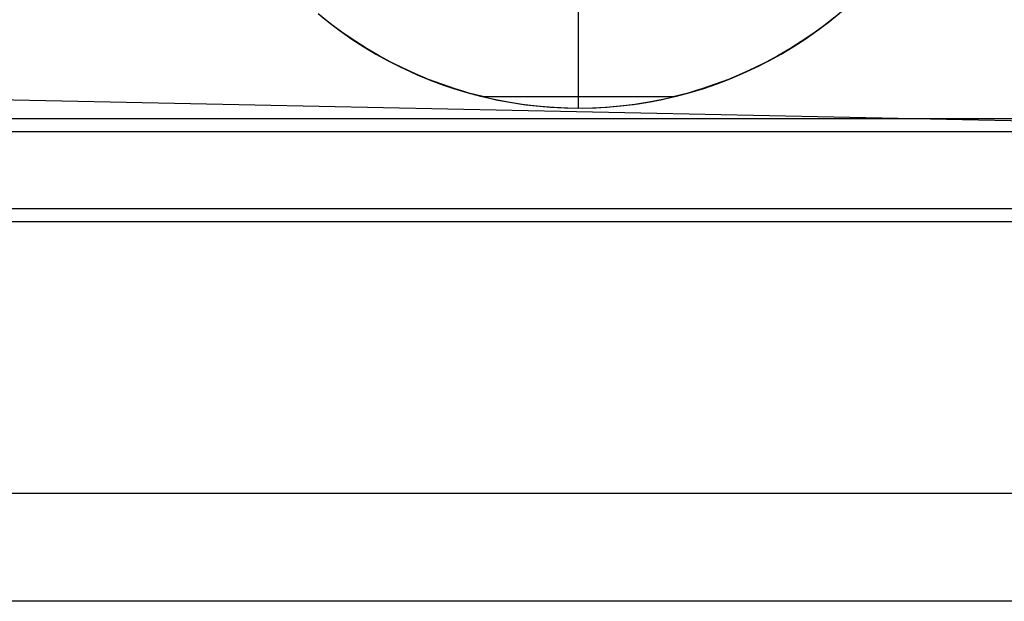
# Model space of a CAD drawing. Header units: millimetres. Extents: x -653 to -103, y 0 to 350.
# Tile 90 of 112: x -248 to -230, y 318 to 329. Entities that reach past the tile are written whole.
import ezdxf

# ---------------------------------------------------------------- set-up
doc = ezdxf.new("R2010")
doc.units = ezdxf.units.MM
doc.layers.add('Level Side Table Ferm Living', color=7, linetype='Continuous', true_color=0x000000)

msp = doc.modelspace()

# ---------------------------------------------------------------- linework, layer by layer
at = {"layer": 'Level Side Table Ferm Living'}
for p, q in [((-237.907, 327.148, -5.823), (-237.907, 342.148, -5.823)), ((-532.112, 333.212, 8.167), (-224.065, 326.794, 8.167)), ((-242.711, 328.889, -0.823), (-242.508, 328.725, -0.823)), ((-233.305, 328.725, -0.823), (-233.102, 328.889, -0.823)), ((-233.26, 328.761, -5.823), (-233.058, 328.926, -5.823)), ((-242.655, 328.843, -5.823), (-242.451, 328.681, -5.823)), ((-242.432, 328.666, 2.011), (-242.633, 328.824, 1.83)), ((-242.508, 328.725, -0.823), (-242.3, 328.569, -0.823)), ((-233.514, 328.569, -0.823), (-233.305, 328.725, -0.823)), ((-233.467, 328.603, -5.823), (-233.26, 328.761, -5.823)), ((-233.181, 328.824, 1.83), (-233.382, 328.666, 2.011)), ((-242.451, 328.681, -5.823), (-242.241, 328.527, -5.823)), ((-242.226, 328.516, 2.194), (-242.432, 328.666, 2.011)), ((-242.3, 328.569, -0.823), (-242.086, 328.42, -0.823)), ((-242.241, 328.527, -5.823), (-242.026, 328.38, -5.823)), ((-242.016, 328.374, 2.379), (-242.226, 328.516, 2.194)), ((-233.588, 328.516, 2.194), (-233.798, 328.374, 2.379)), ((-233.728, 328.42, -0.823), (-233.514, 328.569, -0.823)), ((-233.679, 328.453, -5.823), (-233.467, 328.603, -5.823)), ((-233.382, 328.666, 2.011), (-233.588, 328.516, 2.194)), ((-242.086, 328.42, -0.823), (-241.867, 328.278, -0.823)), ((-242.026, 328.38, -5.823), (-241.806, 328.241, -5.823)), ((-241.802, 328.239, 2.564), (-242.016, 328.374, 2.379)), ((-233.798, 328.374, 2.379), (-234.011, 328.239, 2.564)), ((-233.947, 328.278, -0.823), (-233.728, 328.42, -0.823)), ((-233.897, 328.31, -5.823), (-233.679, 328.453, -5.823)), ((-241.867, 328.278, -0.823), (-241.643, 328.145, -0.823)), ((-241.806, 328.241, -5.823), (-241.581, 328.11, -5.823)), ((-241.585, 328.112, 2.749), (-241.802, 328.239, 2.564)), ((-241.643, 328.145, -0.823), (-241.415, 328.019, -0.823)), ((-234.399, 328.019, -0.823), (-234.171, 328.145, -0.823)), ((-234.346, 328.047, -5.823), (-234.119, 328.174, -5.823)), ((-234.011, 328.239, 2.564), (-234.228, 328.112, 2.749)), ((-234.171, 328.145, -0.823), (-233.947, 328.278, -0.823)), ((-234.119, 328.174, -5.823), (-233.897, 328.31, -5.823)), ((-241.368, 327.994, 2.932), (-241.585, 328.112, 2.749)), ((-241.581, 328.11, -5.823), (-241.352, 327.986, -5.823)), ((-241.415, 328.019, -0.823), (-241.182, 327.901, -0.823)), ((-241.143, 327.883, 3.118), (-241.368, 327.994, 2.932)), ((-241.352, 327.986, -5.823), (-241.119, 327.871, -5.823)), ((-234.446, 327.994, 2.932), (-234.671, 327.883, 3.118)), ((-234.632, 327.901, -0.823), (-234.399, 328.019, -0.823)), ((-234.578, 327.927, -5.823), (-234.346, 328.047, -5.823)), ((-234.228, 328.112, 2.749), (-234.446, 327.994, 2.932)), ((-241.182, 327.901, -0.823), (-240.946, 327.791, -0.823)), ((-240.911, 327.777, 3.305), (-241.143, 327.883, 3.118)), ((-241.119, 327.871, -5.823), (-240.882, 327.763, -5.823)), ((-240.946, 327.791, -0.823), (-240.705, 327.69, -0.823)), ((-235.108, 327.69, -0.823), (-234.868, 327.791, -0.823)), ((-235.052, 327.713, -5.823), (-234.813, 327.816, -5.823)), ((-234.671, 327.883, 3.118), (-234.903, 327.777, 3.305)), ((-234.868, 327.791, -0.823), (-234.632, 327.901, -0.823)), ((-234.813, 327.816, -5.823), (-234.578, 327.927, -5.823)), ((-240.673, 327.678, 3.49), (-240.911, 327.777, 3.305)), ((-240.882, 327.763, -5.823), (-240.641, 327.664, -5.823)), ((-240.705, 327.69, -0.823), (-240.462, 327.597, -0.823)), ((-240.429, 327.586, 3.672), (-240.673, 327.678, 3.49)), ((-240.641, 327.664, -5.823), (-240.397, 327.573, -5.823)), ((-240.462, 327.597, -0.823), (-240.215, 327.512, -0.823)), ((-235.598, 327.512, -0.823), (-235.352, 327.597, -0.823)), ((-235.54, 327.531, -5.823), (-235.294, 327.618, -5.823)), ((-235.141, 327.678, 3.49), (-235.384, 327.586, 3.672)), ((-235.352, 327.597, -0.823), (-235.108, 327.69, -0.823)), ((-235.294, 327.618, -5.823), (-235.052, 327.713, -5.823)), ((-234.903, 327.777, 3.305), (-235.141, 327.678, 3.49)), ((-240.181, 327.502, 3.849), (-240.429, 327.586, 3.672)), ((-240.397, 327.573, -5.823), (-240.15, 327.491, -5.823)), ((-240.215, 327.512, -0.823), (-239.966, 327.436, -0.823)), ((-240.056, 327.463, 3.934), (-240.181, 327.502, 3.849)), ((-240.15, 327.491, -5.823), (-239.9, 327.418, -5.823)), ((-239.929, 327.426, 4.018), (-240.056, 327.463, 3.934)), ((-239.966, 327.436, -0.823), (-239.714, 327.369, -0.823)), ((-239.802, 327.391, 4.099), (-239.929, 327.426, 4.018)), ((-239.9, 327.418, -5.823), (-239.648, 327.353, -5.823)), ((-236.1, 327.369, -0.823), (-235.848, 327.436, -0.823)), ((-236.039, 327.384, -5.823), (-235.788, 327.453, -5.823)), ((-235.884, 327.426, 4.018), (-236.011, 327.391, 4.099)), ((-235.758, 327.463, 3.934), (-235.884, 327.426, 4.018)), ((-235.848, 327.436, -0.823), (-235.598, 327.512, -0.823)), ((-235.788, 327.453, -5.823), (-235.54, 327.531, -5.823)), ((-235.632, 327.502, 3.849), (-235.758, 327.463, 3.934)), ((-235.384, 327.586, 3.672), (-235.632, 327.502, 3.849)), ((-239.674, 327.359, 4.177), (-239.802, 327.391, 4.099)), ((-239.714, 327.369, -0.823), (-239.46, 327.31, -0.823)), ((-239.674, 327.359, 4.177), (-236.139, 327.359, 4.177)), ((-239.674, 327.359, 4.177), (-239.426, 327.303, 4.177)), ((-239.648, 327.353, -5.823), (-239.394, 327.297, -5.823)), ((-239.46, 327.31, -0.823), (-239.204, 327.261, -0.823)), ((-239.426, 327.303, 4.177), (-239.175, 327.256, 4.177)), ((-239.394, 327.297, -5.823), (-239.138, 327.25, -5.823)), ((-239.204, 327.261, -0.823), (-238.946, 327.22, -0.823)), ((-239.175, 327.256, 4.177), (-238.923, 327.217, 4.177)), ((-239.138, 327.25, -5.823), (-238.88, 327.211, -5.823)), ((-237.907, 327.148, 4.177), (-237.907, 327.359, 4.177)), ((-236.89, 327.217, 4.177), (-236.638, 327.256, 4.177)), ((-236.867, 327.22, -0.823), (-236.61, 327.261, -0.823)), ((-236.804, 327.229, -5.823), (-236.548, 327.272, -5.823)), ((-236.638, 327.256, 4.177), (-236.388, 327.303, 4.177)), ((-236.61, 327.261, -0.823), (-236.354, 327.31, -0.823)), ((-236.548, 327.272, -5.823), (-236.292, 327.324, -5.823)), ((-236.388, 327.303, 4.177), (-236.139, 327.359, 4.177)), ((-236.354, 327.31, -0.823), (-236.1, 327.369, -0.823)), ((-236.292, 327.324, -5.823), (-236.039, 327.384, -5.823)), ((-236.011, 327.391, 4.099), (-236.139, 327.359, 4.177)), ((-238.946, 327.22, -0.823), (-238.688, 327.189, -0.823)), ((-238.923, 327.217, 4.177), (-238.67, 327.187, 4.177)), ((-238.88, 327.211, -5.823), (-238.622, 327.182, -5.823)), ((-238.688, 327.189, -0.823), (-238.428, 327.166, -0.823)), ((-238.67, 327.187, 4.177), (-238.416, 327.165, 4.177)), ((-238.622, 327.182, -5.823), (-238.362, 327.162, -5.823)), ((-238.428, 327.166, -0.823), (-238.168, 327.152, -0.823)), ((-238.416, 327.165, 4.177), (-238.162, 327.152, 4.177)), ((-238.362, 327.162, -5.823), (-238.102, 327.15, -5.823)), ((-238.168, 327.152, -0.823), (-237.907, 327.148, -0.823)), ((-238.162, 327.152, 4.177), (-237.907, 327.148, 4.177)), ((-238.102, 327.15, -5.823), (-237.842, 327.148, -5.823)), ((-237.907, 327.148, 4.177), (-237.652, 327.152, 4.177)), ((-237.907, 327.148, -0.823), (-237.646, 327.152, -0.823)), ((-237.907, 327.148, 4.177), (-237.907, 327.148, -5.823)), ((-237.842, 327.148, -5.823), (-237.582, 327.155, -5.823)), ((-237.652, 327.152, 4.177), (-237.397, 327.165, 4.177)), ((-237.646, 327.152, -0.823), (-237.386, 327.166, -0.823)), ((-237.582, 327.155, -5.823), (-237.322, 327.171, -5.823)), ((-237.397, 327.165, 4.177), (-237.143, 327.187, 4.177)), ((-237.386, 327.166, -0.823), (-237.126, 327.189, -0.823)), ((-237.322, 327.171, -5.823), (-237.062, 327.196, -5.823)), ((-237.143, 327.187, 4.177), (-236.89, 327.217, 4.177)), ((-237.126, 327.189, -0.823), (-236.867, 327.22, -0.823)), ((-237.062, 327.196, -5.823), (-236.804, 327.229, -5.823)), ((-223.937, 326.949, 207.056), (-606.937, 326.949, 207.056)), ((-223.937, 326.712, 209.042), (-606.937, 326.712, 209.042)), ((-223.937, 325.288, 220.958), (-606.937, 325.288, 220.958)), ((-223.937, 325.051, 222.943), (-606.937, 325.051, 222.944)), ((-223.937, 320.042, 214.288), (-606.937, 320.042, 214.288)), ((-223.937, 318.056, 214.051), (-606.937, 318.056, 214.051))]:
    msp.add_line(p, q, dxfattribs=at)

doc.saveas('drawing.dxf')
